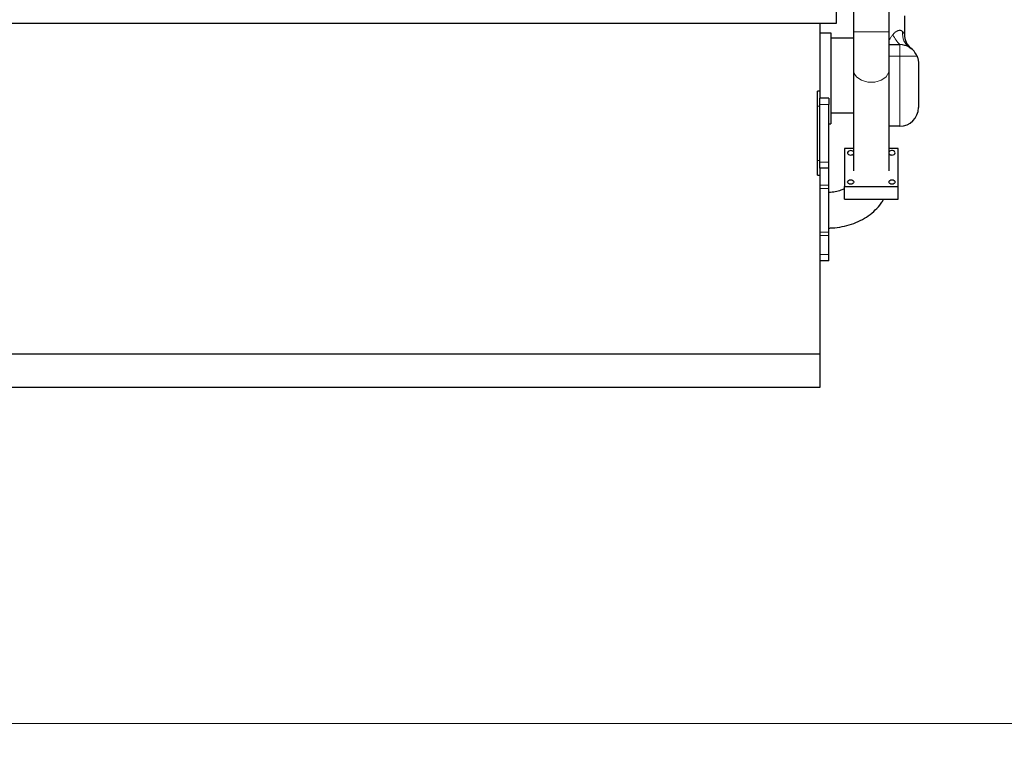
# Model space of a CAD drawing. Header units: inches. Extents: x 0 to 23760, y -13 to 16800.
# Tile 111 of 247: x 5744 to 7853, y 10311 to 11859. Entities that reach past the tile are written whole.
import ezdxf

# ---------------------------------------------------------------- set-up
doc = ezdxf.new("R2010")
doc.units = ezdxf.units.IN
doc.layers.add('1', color=7, linetype='Continuous', true_color=0xffffff)
doc.layers.add('254', color=7, linetype='Continuous', true_color=0xffffff)
doc.styles.add('latin_extended', font='simplex.shx')
doc.dimstyles.get("Standard").update_dxf_attribs({"dimtxt": 0.18, "dimasz": 0.18, "dimexe": 0.18, "dimexo": 0.0625, "dimgap": 0.09, "dimtad": 0, "dimtih": 1, "dimtoh": 1, "dimdec": 4, "dimzin": 0, "dimdsep": 46, "dimtxsty": 'Standard', "dimcen": 0.09, "dimadec": 0, "dimazin": 0, "dimtfac": 1, "dimtdec": 4, "dimtofl": 0, "dimtmove": 0, "dimatfit": 3, "dimfxl": 1, "dimtolj": 1, "dimtzin": 0, "dimarcsym": 0})

# ---------------------------------------------------------------- blocks, each defined once
blk = doc.blocks.new('_U1')
at = {"layer": '254', "color": 3, "linetype": 'Continuous', "lineweight": 13, "transparency": 16777216}
for p, q in [((9381.2, 13713.8), (9381.2, 10310.8)), ((1141.5, 11977.8), (1141.5, 10310.8)), ((1281.5, 10350.8), (9241.2, 10350.8))]:
    blk.add_line(p, q, dxfattribs=at)
at = {"layer": '254', "color": 3, "transparency": 16777216}
for points in [[(1281.5, 10374.1), (1281.5, 10327.5), (1141.5, 10350.8)], [(9241.2, 10327.5), (9241.2, 10374.1), (9381.2, 10350.8)]]:
    blk.add_solid(points, dxfattribs=at)
at = {"layer": 'Defpoints', "color": 0, "transparency": 16777216}
for p in [(9381.2, 13753.8), (1141.5, 12017.8), (9381.2, 10350.8)]:
    blk.add_point(p, dxfattribs=at)
at = {"layer": '254', "color": 2, "lineweight": 13, "transparency": 16777216, "insert": (4376.5, 10560.8), "char_height": 140, "attachment_point": 1, "style": 'latin_extended'}
blk.add_mtext('\\A1;8240', dxfattribs=at)

msp = doc.modelspace()

# ---------------------------------------------------------------- linework, layer by layer
at = {"layer": '1', "color": 2, "linetype": 'Continuous', "lineweight": 25}
for p, q in [((7530.054, 11923.8), (7530.054, 11833.405)), ((7606.154, 11833.405), (7606.154, 11923.8)), ((7493.104, 11895.796), (7493.104, 11850.796)), ((7639.104, 11867.796), (7639.104, 11828.246)), ((7493.104, 11850.796), (2153.104, 11850.796)), ((7458.104, 11850.796), (7458.104, 11705.796)), ((7458.105, 11830.796), (7481.104, 11830.796)), ((7481.104, 11830.796), (7481.104, 11635.796)), ((7530.056, 11819.896), (7481.104, 11819.896)), ((7530.054, 11833.405), (7530.054, 11752.089)), ((7606.154, 11752.089), (7606.154, 11833.405)), ((7606.155, 11805.796), (7629.104, 11805.796)), ((7530.054, 11752.089), (7530.054, 11535.667)), ((7606.154, 11535.667), (7606.154, 11752.089)), ((7669.104, 11765.796), (7669.104, 11670.796)), ((7458.104, 11705.796), (7453.104, 11705.796)), ((7453.104, 11525.796), (7453.104, 11705.796)), ((7458.104, 11705.796), (7458.104, 11690.797)), ((7458.104, 11677.796), (7458.104, 11690.796)), ((7477.104, 11690.796), (7458.104, 11690.796)), ((7477.104, 11690.796), (7477.104, 11677.796)), ((7458.104, 11553.796), (7458.104, 11677.796)), ((7477.104, 11553.796), (7477.104, 11677.796)), ((7481.104, 11659.896), (7530.054, 11659.896)), ((7477.104, 11635.796), (7481.104, 11635.796)), ((7629.104, 11630.796), (7606.154, 11630.796)), ((7530.056, 11583.379), (7510.604, 11583.379)), ((7510.604, 11583.379), (7510.604, 11502.062)), ((7625.604, 11583.379), (7606.153, 11583.379)), ((7625.604, 11502.062), (7625.604, 11583.379)), ((7458.104, 11540.796), (7458.104, 11553.796)), ((7458.104, 11540.796), (7458.104, 11525.796)), ((7477.104, 11540.796), (7458.104, 11540.796)), ((7477.104, 11540.796), (7477.104, 11553.796)), ((7477.104, 11504.413), (7477.104, 11540.796)), ((7453.104, 11525.796), (7458.104, 11525.796)), ((7458.104, 11525.796), (7458.104, 11142.896)), ((7477.104, 11497.573), (7477.104, 11504.413)), ((7477.104, 11404.02), (7477.104, 11497.573)), ((7510.604, 11502.062), (7625.604, 11502.062)), ((7510.604, 11474.484), (7510.604, 11502.062)), ((7625.604, 11474.484), (7625.604, 11502.062)), ((7510.604, 11474.484), (7625.604, 11474.484)), ((7477.104, 11397.18), (7477.104, 11404.02)), ((7477.104, 11355.956), (7477.104, 11397.18)), ((7477.104, 11342.796), (7477.104, 11355.956)), ((7477.104, 11342.796), (7458.105, 11342.796)), ((7458.104, 11142.896), (2123.104, 11142.896)), ((7458.104, 11142.896), (7458.104, 11070.796)), ((7458.104, 11070.796), (2123.104, 11070.796))]:
    msp.add_line(p, q, dxfattribs=at)
at = {"layer": '1', "color": 110, "linetype": 'Continuous', "lineweight": 13}
for p, q in [((7629.104, 11780.796), (7629.104, 11805.796)), ((7606.154, 11780.796), (7629.104, 11780.796)), ((7666.185, 11780.796), (7629.104, 11780.796)), ((7629.104, 11630.796), (7629.104, 11780.796)), ((7453.104, 11674.296), (7458.104, 11674.296)), ((7477.104, 11677.796), (7458.104, 11677.796)), ((7453.104, 11557.296), (7458.104, 11557.296)), ((7477.104, 11553.796), (7458.104, 11553.796)), ((7477.104, 11504.413), (7458.105, 11504.413)), ((7477.104, 11497.573), (7458.105, 11497.573)), ((7477.104, 11404.02), (7458.105, 11404.02)), ((7477.104, 11397.18), (7458.105, 11397.18)), ((7477.104, 11355.956), (7458.105, 11355.956))]:
    msp.add_line(p, q, dxfattribs=at)
at = {"layer": '1', "color": 2, "linetype": 'Continuous', "lineweight": 25}
for centre, start, end in [((7679.104, 11828.246), 180, 231.317813), ((7629.104, 11765.796), 57.942071, 90), ((7629.104, 11765.796), 22.024313, 57.942071), ((7629.104, 11670.796), 270, 0)]:
    msp.add_arc(centre, 40, start, end, dxfattribs=at)
at = {"layer": '1', "color": 110, "linetype": 'Continuous', "lineweight": 13}
for centre, major_axis, ratio, start_param, end_param in [((7568.104, 11833.405), (-38.05, 0), 0.00001209, 0, 3.14160708), ((7629.104, 11826.604), (-22.13, 33.321), 0.31933056, 1.36181259, 2.01898095), ((7671.566, 11833.597), (21.231, 33.9), 0.87547084, 2.07232298, 3.14159265), ((7568.104, 11752.089), (-38.05, 0), 0.70710678, 0, 3.14149448)]:
    msp.add_ellipse(centre, major_axis=major_axis, ratio=ratio, start_param=start_param, end_param=end_param, dxfattribs=at)
at = {"layer": '1', "color": 2, "linetype": 'Continuous', "lineweight": 25}
for centre, start_param, end_param in [((7523.91, 11573.97), 0.42696208, 4.71238898), ((7523.91, 11573.97), 4.71238898, 5.85632141), ((7612.299, 11573.97), 0, 2.71463058), ((7612.299, 11573.97), 3.56845656, 4.71238898), ((7612.299, 11573.97), 4.71238898, 6.28318531)]:
    msp.add_ellipse(centre, major_axis=(6.75, 0), ratio=0.70710678, start_param=start_param, end_param=end_param, dxfattribs=at)
for centre in [(7523.91, 11511.47), (7612.299, 11511.47)]:
    msp.add_ellipse(centre, major_axis=(6.75, 0), ratio=0.70710678, dxfattribs=at)
at = {"layer": '1', "color": 110, "linetype": 'Continuous', "lineweight": 13}
for points, knots in [([(7614.104, 11826.604), (7614.207, 11826.741), (7614.311, 11826.876), (7614.52, 11827.146), (7614.625, 11827.28), (7614.943, 11827.678), (7615.158, 11827.94), (7615.81, 11828.711), (7616.255, 11829.208), (7617.167, 11830.167), (7617.633, 11830.629), (7618.348, 11831.293), (7618.589, 11831.51), (7618.954, 11831.828), (7619.077, 11831.933), (7619.323, 11832.14), (7619.447, 11832.242), (7620.067, 11832.746), (7620.57, 11833.125), (7621.331, 11833.655), (7621.586, 11833.826), (7621.97, 11834.072), (7622.098, 11834.152), (7622.356, 11834.31), (7622.485, 11834.386), (7623.128, 11834.761), (7623.641, 11835.03), (7624.662, 11835.505), (7625.17, 11835.712), (7625.928, 11835.973), (7626.18, 11836.052), (7626.557, 11836.158), (7626.682, 11836.191), (7626.87, 11836.237), (7626.933, 11836.252), (7627.058, 11836.281), (7627.12, 11836.295), (7627.678, 11836.415), (7628.163, 11836.485), (7628.873, 11836.536), (7629.107, 11836.544), (7629.396, 11836.543), (7629.453, 11836.543), (7629.568, 11836.54), (7629.625, 11836.538), (7629.795, 11836.531), (7629.908, 11836.523), (7630.464, 11836.477), (7630.89, 11836.404), (7631.705, 11836.194), (7632.094, 11836.057), (7632.839, 11835.719), (7633.195, 11835.519), (7633.576, 11835.26), (7633.618, 11835.231), (7633.701, 11835.171), (7633.826, 11835.081), (7634.109, 11834.862), (7634.341, 11834.659), (7634.791, 11834.235), (7635.072, 11833.928), (7635.335, 11833.597)], [0, 0, 0, 0, 0.015625, 0.015625, 0.03125, 0.03125, 0.0625, 0.0625, 0.125, 0.125, 0.1875, 0.1875, 0.21875, 0.21875, 0.234375, 0.234375, 0.25, 0.25, 0.3125, 0.3125, 0.34375, 0.34375, 0.359375, 0.359375, 0.375, 0.375, 0.4375, 0.4375, 0.5, 0.5, 0.53125, 0.53125, 0.546875, 0.546875, 0.5546875, 0.5546875, 0.5625, 0.5625, 0.625, 0.625, 0.65625, 0.65625, 0.6640625, 0.6640625, 0.671875, 0.671875, 0.6875, 0.6875, 0.75, 0.75, 0.8125, 0.8125, 0.875, 0.875, 0.8828125, 0.8828125, 0.890625, 0.90625, 0.9375, 0.9375, 1, 1, 1, 1]), ([(7606.154, 11815.727), (7606.296, 11815.926), (7606.439, 11816.124), (7606.893, 11816.758), (7607.206, 11817.194), (7607.831, 11818.063), (7608.144, 11818.497), (7609.082, 11819.795), (7609.708, 11820.657), (7610.961, 11822.372), (7611.588, 11823.225), (7612.844, 11824.922), (7613.473, 11825.766), (7614.104, 11826.604)], [0, 0, 0, 0, 0.05387026, 0.05387026, 0.17213648, 0.17213648, 0.2904027, 0.2904027, 0.52693513, 0.52693513, 0.76346757, 0.76346757, 1, 1, 1, 1]), ([(7635.335, 11833.597), (7635.625, 11833.235), (7635.899, 11832.881), (7636.419, 11832.194), (7636.664, 11831.861), (7637.01, 11831.382), (7637.121, 11831.226), (7637.282, 11830.998), (7637.335, 11830.922), (7637.438, 11830.774), (7637.489, 11830.701), (7637.737, 11830.343), (7637.918, 11830.075), (7638.245, 11829.586), (7638.39, 11829.365), (7638.643, 11828.975), (7638.75, 11828.807), (7638.86, 11828.635), (7638.891, 11828.586), (7638.919, 11828.542), (7638.937, 11828.513), (7638.945, 11828.5), (7638.987, 11828.434), (7639.015, 11828.389), (7639.081, 11828.283), (7639.104, 11828.246), (7639.104, 11828.246)], [0, 0, 0, 0, 0.12511263, 0.12511263, 0.25022527, 0.25022527, 0.31278159, 0.31278159, 0.34405974, 0.34405974, 0.3753379, 0.3753379, 0.50045054, 0.50045054, 0.62556317, 0.62556317, 0.7506758, 0.7506758, 0.78195396, 0.79759304, 0.79759304, 0.81323212, 0.81323212, 0.87578844, 0.87578844, 1, 1, 1, 1])]:
    msp.add_open_spline(points, degree=3, knots=knots, dxfattribs=at)
at = {"layer": '1', "color": 2, "linetype": 'Continuous', "lineweight": 25}
for points, knots in [([(7666.185, 11780.796), (7666.441, 11780.163), (7666.678, 11779.531), (7667.117, 11778.267), (7667.318, 11777.636), (7667.686, 11776.375), (7667.853, 11775.746), (7668.154, 11774.489), (7668.288, 11773.862), (7668.643, 11771.984), (7668.818, 11770.736), (7668.991, 11768.875), (7669.033, 11768.256), (7669.069, 11767.484), (7669.075, 11767.33), (7669.086, 11767.022), (7669.095, 11766.715), (7669.101, 11766.331), (7669.104, 11766.064), (7669.104, 11765.93), (7669.104, 11765.863), (7669.104, 11765.834), (7669.104, 11765.82), (7669.104, 11765.815), (7669.104, 11765.806), (7669.104, 11765.801), (7669.104, 11765.796)], [0, 0, 0, 0, 0.125, 0.125, 0.25, 0.25, 0.375, 0.375, 0.5, 0.5, 0.75, 0.75, 0.875, 0.875, 0.90625, 0.90625, 0.9375, 0.96875, 0.984375, 0.9921875, 0.99609375, 0.99804688, 0.99804688, 0.99902344, 0.99902344, 1, 1, 1, 1]), ([(7510.806, 11497.092), (7508.341, 11495.867), (7502.136, 11493.24), (7490.977, 11490.222), (7481.968, 11489.148), (7477.32, 11488.938), (7477.106, 11488.93)], [0, 0, 0, 0, 0.27018117, 0.6252096, 0.98277868, 1, 1, 1, 1]), ([(7477.109, 11412.793), (7479.696, 11412.853), (7489.244, 11413.29), (7505.706, 11415.433), (7525.805, 11420.683), (7544.763, 11428.444), (7562.059, 11438.635), (7577.154, 11451.086), (7587.66, 11463.327), (7592.801, 11471.414), (7594.43, 11474.293)], [0, 0, 0, 0, 0.05318561, 0.19685785, 0.34131317, 0.48664185, 0.63275058, 0.77877925, 0.9233099, 1, 1, 1, 1])]:
    msp.add_open_spline(points, degree=3, knots=knots, dxfattribs=at)

# ---------------------------------------------------------------- dimensions: what is measured, and where the dimension line sits
at = {"layer": '254', "color": 2, "linetype": 'Continuous', "lineweight": 13}
dim = msp.add_linear_dim(base=(9381.195, 10350.796), p1=(1141.522, 12017.796), p2=(9381.195, 13753.796), dimstyle='Standard', override={"dimscale": 40, "dimtxt": 3.5, "dimasz": 3.5, "dimexe": 1, "dimexo": 1, "dimgap": 1.75, "dimtad": 1, "dimtih": 1, "dimtoh": 0, "dimdec": 0, "dimlfac": 1, "dimzin": 8, "dimdsep": 46, "dimlunit": 2, "dimtxsty": 'latin_extended', "dimsah": 1, "dimse1": 0, "dimse2": 0, "dimsd1": 0, "dimsd2": 0, "dimclrd": 3, "dimclre": 3, "dimclrt": 2, "dimtol": 0, "dimtm": -0.1, "dimtfac": 0.714286, "dimtdec": 3, "dimtofl": 1, "dimtmove": 0, "dimtzin": 8, "dimlwd": 13, "dimlwe": 13}, dxfattribs=at)
dim.commit()
dim.dimension.update_dxf_attribs({"geometry": '_U1', "text_midpoint": (4623.12, 10350.796), "dimtype": 160})

doc.saveas('drawing.dxf')
